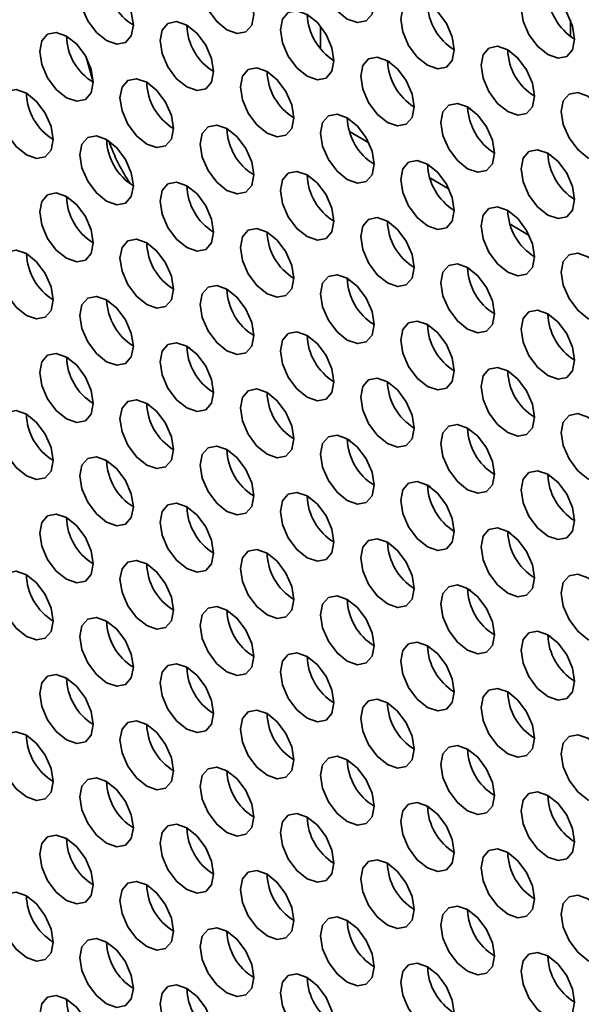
# Model space of a CAD drawing. Header units: millimetres. Extents: x 2 to 1120, y -2 to 861.
# Tile 131 of 226: x 763.18 to 768.13, y 625.87 to 634.55. Entities that reach past the tile are written whole.
import ezdxf

# ---------------------------------------------------------------- set-up
doc = ezdxf.new("R2010")
doc.units = ezdxf.units.MM

msp = doc.modelspace()

# ---------------------------------------------------------------- linework, layer by layer
at = {"color": 8, "linetype": 'Continuous', "lineweight": 35}
msp.add_line((768.0369, 634.4015), (768.0369, 634.5458), dxfattribs=at)
at = {"color": 7, "linetype": 'Continuous', "lineweight": 35}
for p, q in [((765.8355, 634.29), (765.8355, 634.4893)), ((763.7729, 634.2092), (763.83, 633.9959)), ((766.4247, 634.184), (766.4502, 634.1693)), ((767.1318, 633.7758), (767.1573, 633.7611)), ((766.0914, 633.5599), (766.2607, 633.4622)), ((767.8389, 633.3676), (767.8644, 633.3529)), ((766.7985, 633.1517), (766.9679, 633.054)), ((767.5056, 632.7435), (767.675, 632.6457)), ((763.2678, 632.4682), (763.2427, 632.4827)), ((766.0719, 632.2444), (766.0865, 632.2573)), ((763.9749, 632.06), (763.9498, 632.0745)), ((764.6821, 631.6518), (764.657, 631.6662)), ((763.5963, 631.571), (763.6204, 631.5571)), ((765.3892, 631.2436), (765.3641, 631.258)), ((764.3034, 631.1628), (764.3275, 631.1489)), ((766.0963, 630.8354), (766.0712, 630.8498)), ((765.0105, 630.7546), (765.0347, 630.7407)), ((766.8034, 630.4271), (766.7783, 630.4416)), ((765.7176, 630.3464), (765.7418, 630.3324)), ((767.5105, 630.0189), (767.4854, 630.0334)), ((766.4247, 629.9382), (766.4489, 629.9242)), ((767.1318, 629.53), (767.156, 629.516)), ((767.8389, 629.1218), (767.8631, 629.1078))]:
    msp.add_line(p, q, dxfattribs=at)
at = {"color": 7, "linetype": 'Continuous', "lineweight": 35, "flags": 128}
for points in [[(766.3069, 634.6892), (766.2889, 634.8037), (766.2378, 634.9215), (766.1614, 635.0246), (766.0712, 635.0974), (765.981, 635.1288), (765.9045, 635.1139), (765.8534, 635.0551), (765.8355, 634.9613), (765.8534, 634.8468), (765.9045, 634.729), (765.981, 634.6258), (766.0712, 634.553), (766.1614, 634.5217), (766.2378, 634.5365), (766.2889, 634.5954), (766.3069, 634.6892)], [(765.2462, 634.5938), (765.2283, 634.7083), (765.1772, 634.8261), (765.1007, 634.9293), (765.0105, 635.002), (764.9203, 635.0334), (764.8438, 635.0185), (764.7927, 634.9597), (764.7748, 634.8659), (764.7927, 634.7514), (764.8438, 634.6336), (764.9203, 634.5305), (765.0105, 634.4577), (765.1007, 634.4263), (765.1772, 634.4412), (765.2283, 634.5), (765.2462, 634.5938)], [(764.1855, 634.4984), (764.1676, 634.6129), (764.1165, 634.7307), (764.04, 634.8339), (763.9498, 634.9067), (763.8596, 634.938), (763.7832, 634.9232), (763.7321, 634.8644), (763.7141, 634.7706), (763.7321, 634.656), (763.7832, 634.5383), (763.8596, 634.4351), (763.9498, 634.3623), (764.04, 634.331), (764.1165, 634.3458), (764.1676, 634.4046), (764.1855, 634.4984)], [(768.0746, 634.3763), (768.0567, 634.4908), (768.0056, 634.6086), (767.9291, 634.7118), (767.8389, 634.7846), (767.7487, 634.8159), (767.6723, 634.8011), (767.6212, 634.7423), (767.6032, 634.6484), (767.6212, 634.5339), (767.6723, 634.4161), (767.7487, 634.313), (767.8389, 634.2402), (767.9291, 634.2088), (768.0056, 634.2237), (768.0567, 634.2825), (768.0746, 634.3763)], [(767.014, 634.281), (766.996, 634.3955), (766.9449, 634.5133), (766.8685, 634.6164), (766.7783, 634.6892), (766.6881, 634.7206), (766.6116, 634.7057), (766.5605, 634.6469), (766.5426, 634.5531), (766.5605, 634.4386), (766.6116, 634.3208), (766.6881, 634.2176), (766.7783, 634.1448), (766.8685, 634.1135), (766.9449, 634.1283), (766.996, 634.1871), (767.014, 634.281)], [(765.9533, 634.1856), (765.9354, 634.3001), (765.8843, 634.4179), (765.8078, 634.521), (765.7176, 634.5938), (765.6274, 634.6252), (765.5509, 634.6103), (765.4998, 634.5515), (765.4819, 634.4577), (765.4998, 634.3432), (765.5509, 634.2254), (765.6274, 634.1223), (765.7176, 634.0495), (765.8078, 634.0181), (765.8843, 634.033), (765.9354, 634.0918), (765.9533, 634.1856)], [(764.8926, 634.0902), (764.8747, 634.2047), (764.8236, 634.3225), (764.7471, 634.4257), (764.6569, 634.4985), (764.5667, 634.5298), (764.4903, 634.515), (764.4392, 634.4562), (764.4212, 634.3624), (764.4392, 634.2478), (764.4903, 634.13), (764.5667, 634.0269), (764.6569, 633.9541), (764.7471, 633.9228), (764.8236, 633.9376), (764.8747, 633.9964), (764.8926, 634.0902)], [(763.832, 633.9949), (763.814, 634.1094), (763.763, 634.2272), (763.6865, 634.3303), (763.5963, 634.4031), (763.5061, 634.4345), (763.4296, 634.4196), (763.3785, 634.3608), (763.3606, 634.267), (763.3785, 634.1525), (763.4296, 634.0347), (763.5061, 633.9315), (763.5963, 633.8588), (763.6865, 633.8274), (763.763, 633.8423), (763.814, 633.9011), (763.832, 633.9949)], [(767.7211, 633.8727), (767.7031, 633.9873), (767.652, 634.1051), (767.5756, 634.2082), (767.4854, 634.281), (767.3952, 634.3123), (767.3187, 634.2975), (767.2676, 634.2387), (767.2497, 634.1449), (767.2676, 634.0304), (767.3187, 633.9126), (767.3952, 633.8094), (767.4854, 633.7366), (767.5756, 633.7053), (767.652, 633.7201), (767.7031, 633.7789), (767.7211, 633.8727)], [(766.6604, 633.7774), (766.6425, 633.8919), (766.5914, 634.0097), (766.5149, 634.1128), (766.4247, 634.1856), (766.3345, 634.217), (766.258, 634.2021), (766.207, 634.1433), (766.189, 634.0495), (766.207, 633.935), (766.258, 633.8172), (766.3345, 633.7141), (766.4247, 633.6413), (766.5149, 633.6099), (766.5914, 633.6248), (766.6425, 633.6836), (766.6604, 633.7774)], [(765.5998, 633.682), (765.5818, 633.7965), (765.5307, 633.9143), (765.4543, 634.0175), (765.3641, 634.0903), (765.2739, 634.1216), (765.1974, 634.1068), (765.1463, 634.048), (765.1284, 633.9542), (765.1463, 633.8396), (765.1974, 633.7218), (765.2739, 633.6187), (765.3641, 633.5459), (765.4543, 633.5146), (765.5307, 633.5294), (765.5818, 633.5882), (765.5998, 633.682)], [(764.5391, 633.5867), (764.5212, 633.7012), (764.4701, 633.819), (764.3936, 633.9221), (764.3034, 633.9949), (764.2132, 634.0263), (764.1367, 634.0114), (764.0856, 633.9526), (764.0677, 633.8588), (764.0856, 633.7443), (764.1367, 633.6265), (764.2132, 633.5233), (764.3034, 633.4505), (764.3936, 633.4192), (764.4701, 633.4341), (764.5212, 633.4929), (764.5391, 633.5867)], [(763.4784, 633.4913), (763.4605, 633.6058), (763.4094, 633.7236), (763.3329, 633.8268), (763.2427, 633.8995), (763.1525, 633.9309), (763.0761, 633.916), (763.025, 633.8572), (763.007, 633.7634), (763.025, 633.6489), (763.0761, 633.5311), (763.1525, 633.428), (763.2427, 633.3552), (763.3329, 633.3238), (763.4094, 633.3387), (763.4605, 633.3975), (763.4784, 633.4913)], [(768.4282, 633.4645), (768.4102, 633.5791), (768.3591, 633.6969), (768.2827, 633.8), (768.1925, 633.8728), (768.1023, 633.9041), (768.0258, 633.8893), (767.9747, 633.8305), (767.9568, 633.7367), (767.9747, 633.6222), (768.0258, 633.5044), (768.1023, 633.4012), (768.1925, 633.3284), (768.2827, 633.2971), (768.3591, 633.3119), (768.4102, 633.3707), (768.4282, 633.4645)], [(767.3675, 633.3692), (767.3496, 633.4837), (767.2985, 633.6015), (767.222, 633.7046), (767.1318, 633.7774), (767.0416, 633.8088), (766.9652, 633.7939), (766.9141, 633.7351), (766.8961, 633.6413), (766.9141, 633.5268), (766.9652, 633.409), (767.0416, 633.3059), (767.1318, 633.2331), (767.222, 633.2017), (767.2985, 633.2166), (767.3496, 633.2754), (767.3675, 633.3692)], [(766.3069, 633.2738), (766.2889, 633.3883), (766.2378, 633.5061), (766.1614, 633.6093), (766.0712, 633.6821), (765.981, 633.7134), (765.9045, 633.6986), (765.8534, 633.6398), (765.8355, 633.546), (765.8534, 633.4314), (765.9045, 633.3136), (765.981, 633.2105), (766.0712, 633.1377), (766.1614, 633.1064), (766.2378, 633.1212), (766.2889, 633.18), (766.3069, 633.2738)], [(765.2462, 633.1785), (765.2283, 633.293), (765.1772, 633.4108), (765.1007, 633.5139), (765.0105, 633.5867), (764.9203, 633.6181), (764.8438, 633.6032), (764.7927, 633.5444), (764.7748, 633.4506), (764.7927, 633.3361), (764.8438, 633.2183), (764.9203, 633.1151), (765.0105, 633.0423), (765.1007, 633.011), (765.1772, 633.0258), (765.2283, 633.0847), (765.2462, 633.1785)], [(764.1855, 633.0831), (764.1676, 633.1976), (764.1165, 633.3154), (764.04, 633.4186), (763.9498, 633.4913), (763.8596, 633.5227), (763.7832, 633.5078), (763.7321, 633.449), (763.7141, 633.3552), (763.7321, 633.2407), (763.7832, 633.1229), (763.8596, 633.0198), (763.9498, 632.947), (764.04, 632.9156), (764.1165, 632.9305), (764.1676, 632.9893), (764.1855, 633.0831)], [(768.0746, 632.961), (768.0567, 633.0755), (768.0056, 633.1933), (767.9291, 633.2964), (767.8389, 633.3692), (767.7487, 633.4006), (767.6723, 633.3857), (767.6212, 633.3269), (767.6032, 633.2331), (767.6212, 633.1186), (767.6723, 633.0008), (767.7487, 632.8977), (767.8389, 632.8249), (767.9291, 632.7935), (768.0056, 632.8084), (768.0567, 632.8672), (768.0746, 632.961)], [(767.014, 632.8656), (766.996, 632.9801), (766.9449, 633.0979), (766.8685, 633.2011), (766.7783, 633.2739), (766.6881, 633.3052), (766.6116, 633.2904), (766.5605, 633.2316), (766.5426, 633.1377), (766.5605, 633.0232), (766.6116, 632.9054), (766.6881, 632.8023), (766.7783, 632.7295), (766.8685, 632.6981), (766.9449, 632.713), (766.996, 632.7718), (767.014, 632.8656)], [(765.9533, 632.7703), (765.9354, 632.8848), (765.8843, 633.0026), (765.8078, 633.1057), (765.7176, 633.1785), (765.6274, 633.2099), (765.5509, 633.195), (765.4998, 633.1362), (765.4819, 633.0424), (765.4998, 632.9279), (765.5509, 632.8101), (765.6274, 632.7069), (765.7176, 632.6341), (765.8078, 632.6028), (765.8843, 632.6176), (765.9354, 632.6764), (765.9533, 632.7703)], [(764.8926, 632.6749), (764.8747, 632.7894), (764.8236, 632.9072), (764.7471, 633.0103), (764.6569, 633.0831), (764.5667, 633.1145), (764.4903, 633.0996), (764.4392, 633.0408), (764.4212, 632.947), (764.4392, 632.8325), (764.4903, 632.7147), (764.5667, 632.6116), (764.6569, 632.5388), (764.7471, 632.5074), (764.8236, 632.5223), (764.8747, 632.5811), (764.8926, 632.6749)], [(763.832, 632.5795), (763.814, 632.694), (763.763, 632.8118), (763.6865, 632.915), (763.5963, 632.9878), (763.5061, 633.0191), (763.4296, 633.0043), (763.3785, 632.9455), (763.3606, 632.8517), (763.3785, 632.7371), (763.4296, 632.6193), (763.5061, 632.5162), (763.5963, 632.4434), (763.6865, 632.4121), (763.763, 632.4269), (763.814, 632.4857), (763.832, 632.5795)], [(767.7211, 632.4574), (767.7031, 632.5719), (767.652, 632.6897), (767.5756, 632.7929), (767.4854, 632.8657), (767.3952, 632.897), (767.3187, 632.8822), (767.2676, 632.8233), (767.2497, 632.7295), (767.2676, 632.615), (767.3187, 632.4972), (767.3952, 632.3941), (767.4854, 632.3213), (767.5756, 632.2899), (767.652, 632.3048), (767.7031, 632.3636), (767.7211, 632.4574)], [(766.6604, 632.362), (766.6425, 632.4766), (766.5914, 632.5944), (766.5149, 632.6975), (766.4247, 632.7703), (766.3345, 632.8016), (766.258, 632.7868), (766.207, 632.728), (766.189, 632.6342), (766.207, 632.5197), (766.258, 632.4019), (766.3345, 632.2987), (766.4247, 632.2259), (766.5149, 632.1946), (766.5914, 632.2094), (766.6425, 632.2682), (766.6604, 632.362)], [(765.5998, 632.2667), (765.5818, 632.3812), (765.5307, 632.499), (765.4543, 632.6021), (765.3641, 632.6749), (765.2739, 632.7063), (765.1974, 632.6914), (765.1463, 632.6326), (765.1284, 632.5388), (765.1463, 632.4243), (765.1974, 632.3065), (765.2739, 632.2034), (765.3641, 632.1306), (765.4543, 632.0992), (765.5307, 632.1141), (765.5818, 632.1729), (765.5998, 632.2667)], [(764.5391, 632.1713), (764.5212, 632.2858), (764.4701, 632.4036), (764.3936, 632.5068), (764.3034, 632.5796), (764.2132, 632.6109), (764.1367, 632.5961), (764.0856, 632.5373), (764.0677, 632.4435), (764.0856, 632.3289), (764.1367, 632.2111), (764.2132, 632.108), (764.3034, 632.0352), (764.3936, 632.0039), (764.4701, 632.0187), (764.5212, 632.0775), (764.5391, 632.1713)], [(763.4784, 632.076), (763.4605, 632.1905), (763.4094, 632.3083), (763.3329, 632.4114), (763.2427, 632.4842), (763.1525, 632.5156), (763.0761, 632.5007), (763.025, 632.4419), (763.007, 632.3481), (763.025, 632.2336), (763.0761, 632.1158), (763.1525, 632.0126), (763.2427, 631.9398), (763.3329, 631.9085), (763.4094, 631.9234), (763.4605, 631.9822), (763.4784, 632.076)], [(768.4282, 632.0492), (768.4102, 632.1637), (768.3591, 632.2815), (768.2827, 632.3847), (768.1925, 632.4575), (768.1023, 632.4888), (768.0258, 632.4739), (767.9747, 632.4151), (767.9568, 632.3213), (767.9747, 632.2068), (768.0258, 632.089), (768.1023, 631.9859), (768.1925, 631.9131), (768.2827, 631.8817), (768.3591, 631.8966), (768.4102, 631.9554), (768.4282, 632.0492)], [(767.3675, 631.9538), (767.3496, 632.0684), (767.2985, 632.1862), (767.222, 632.2893), (767.1318, 632.3621), (767.0416, 632.3934), (766.9652, 632.3786), (766.9141, 632.3198), (766.8961, 632.226), (766.9141, 632.1115), (766.9652, 631.9937), (767.0416, 631.8905), (767.1318, 631.8177), (767.222, 631.7864), (767.2985, 631.8012), (767.3496, 631.86), (767.3675, 631.9538)], [(766.3069, 631.8585), (766.2889, 631.973), (766.2378, 632.0908), (766.1614, 632.1939), (766.0712, 632.2667), (765.981, 632.2981), (765.9045, 632.2832), (765.8534, 632.2244), (765.8355, 632.1306), (765.8534, 632.0161), (765.9045, 631.8983), (765.981, 631.7952), (766.0712, 631.7224), (766.1614, 631.691), (766.2378, 631.7059), (766.2889, 631.7647), (766.3069, 631.8585)], [(765.2462, 631.7631), (765.2283, 631.8776), (765.1772, 631.9954), (765.1007, 632.0986), (765.0105, 632.1714), (764.9203, 632.2027), (764.8438, 632.1879), (764.7927, 632.1291), (764.7748, 632.0353), (764.7927, 631.9207), (764.8438, 631.8029), (764.9203, 631.6998), (765.0105, 631.627), (765.1007, 631.5957), (765.1772, 631.6105), (765.2283, 631.6693), (765.2462, 631.7631)], [(764.1855, 631.6678), (764.1676, 631.7823), (764.1165, 631.9001), (764.04, 632.0032), (763.9498, 632.076), (763.8596, 632.1074), (763.7832, 632.0925), (763.7321, 632.0337), (763.7141, 631.9399), (763.7321, 631.8254), (763.7832, 631.7076), (763.8596, 631.6044), (763.9498, 631.5316), (764.04, 631.5003), (764.1165, 631.5151), (764.1676, 631.574), (764.1855, 631.6678)], [(768.0746, 631.5456), (768.0567, 631.6602), (768.0056, 631.778), (767.9291, 631.8811), (767.8389, 631.9539), (767.7487, 631.9852), (767.6723, 631.9704), (767.6212, 631.9116), (767.6032, 631.8178), (767.6212, 631.7033), (767.6723, 631.5855), (767.7487, 631.4823), (767.8389, 631.4095), (767.9291, 631.3782), (768.0056, 631.393), (768.0567, 631.4518), (768.0746, 631.5456)], [(767.014, 631.4503), (766.996, 631.5648), (766.9449, 631.6826), (766.8685, 631.7857), (766.7783, 631.8585), (766.6881, 631.8899), (766.6116, 631.875), (766.5605, 631.8162), (766.5426, 631.7224), (766.5605, 631.6079), (766.6116, 631.4901), (766.6881, 631.387), (766.7783, 631.3142), (766.8685, 631.2828), (766.9449, 631.2977), (766.996, 631.3565), (767.014, 631.4503)], [(765.9533, 631.3549), (765.9354, 631.4694), (765.8843, 631.5872), (765.8078, 631.6904), (765.7176, 631.7632), (765.6274, 631.7945), (765.5509, 631.7797), (765.4998, 631.7209), (765.4819, 631.627), (765.4998, 631.5125), (765.5509, 631.3947), (765.6274, 631.2916), (765.7176, 631.2188), (765.8078, 631.1874), (765.8843, 631.2023), (765.9354, 631.2611), (765.9533, 631.3549)], [(764.8926, 631.2596), (764.8747, 631.3741), (764.8236, 631.4919), (764.7471, 631.595), (764.6569, 631.6678), (764.5667, 631.6992), (764.4903, 631.6843), (764.4392, 631.6255), (764.4212, 631.5317), (764.4392, 631.4172), (764.4903, 631.2994), (764.5667, 631.1962), (764.6569, 631.1234), (764.7471, 631.0921), (764.8236, 631.1069), (764.8747, 631.1657), (764.8926, 631.2596)], [(763.832, 631.1642), (763.814, 631.2787), (763.763, 631.3965), (763.6865, 631.4996), (763.5963, 631.5724), (763.5061, 631.6038), (763.4296, 631.5889), (763.3785, 631.5301), (763.3606, 631.4363), (763.3785, 631.3218), (763.4296, 631.204), (763.5061, 631.1009), (763.5963, 631.0281), (763.6865, 630.9967), (763.763, 631.0116), (763.814, 631.0704), (763.832, 631.1642)], [(767.7211, 631.0421), (767.7031, 631.1566), (767.652, 631.2744), (767.5756, 631.3775), (767.4854, 631.4503), (767.3952, 631.4817), (767.3187, 631.4668), (767.2676, 631.408), (767.2497, 631.3142), (767.2676, 631.1997), (767.3187, 631.0819), (767.3952, 630.9787), (767.4854, 630.906), (767.5756, 630.8746), (767.652, 630.8895), (767.7031, 630.9483), (767.7211, 631.0421)], [(766.6604, 630.9467), (766.6425, 631.0612), (766.5914, 631.179), (766.5149, 631.2822), (766.4247, 631.355), (766.3345, 631.3863), (766.258, 631.3715), (766.207, 631.3126), (766.189, 631.2188), (766.207, 631.1043), (766.258, 630.9865), (766.3345, 630.8834), (766.4247, 630.8106), (766.5149, 630.7792), (766.5914, 630.7941), (766.6425, 630.8529), (766.6604, 630.9467)], [(765.5998, 630.8513), (765.5818, 630.9659), (765.5307, 631.0837), (765.4543, 631.1868), (765.3641, 631.2596), (765.2739, 631.2909), (765.1974, 631.2761), (765.1463, 631.2173), (765.1284, 631.1235), (765.1463, 631.009), (765.1974, 630.8912), (765.2739, 630.788), (765.3641, 630.7152), (765.4543, 630.6839), (765.5307, 630.6987), (765.5818, 630.7575), (765.5998, 630.8513)], [(764.5391, 630.756), (764.5212, 630.8705), (764.4701, 630.9883), (764.3936, 631.0914), (764.3034, 631.1642), (764.2132, 631.1956), (764.1367, 631.1807), (764.0856, 631.1219), (764.0677, 631.0281), (764.0856, 630.9136), (764.1367, 630.7958), (764.2132, 630.6927), (764.3034, 630.6199), (764.3936, 630.5885), (764.4701, 630.6034), (764.5212, 630.6622), (764.5391, 630.756)], [(763.4784, 630.6606), (763.4605, 630.7751), (763.4094, 630.8929), (763.3329, 630.9961), (763.2427, 631.0689), (763.1525, 631.1002), (763.0761, 631.0854), (763.025, 631.0266), (763.007, 630.9328), (763.025, 630.8182), (763.0761, 630.7004), (763.1525, 630.5973), (763.2427, 630.5245), (763.3329, 630.4932), (763.4094, 630.508), (763.4605, 630.5668), (763.4784, 630.6606)], [(768.4282, 630.6339), (768.4102, 630.7484), (768.3591, 630.8662), (768.2827, 630.9693), (768.1925, 631.0421), (768.1023, 631.0735), (768.0258, 631.0586), (767.9747, 630.9998), (767.9568, 630.906), (767.9747, 630.7915), (768.0258, 630.6737), (768.1023, 630.5705), (768.1925, 630.4978), (768.2827, 630.4664), (768.3591, 630.4813), (768.4102, 630.5401), (768.4282, 630.6339)], [(767.3675, 630.5385), (767.3496, 630.653), (767.2985, 630.7708), (767.222, 630.874), (767.1318, 630.9468), (767.0416, 630.9781), (766.9652, 630.9632), (766.9141, 630.9044), (766.8961, 630.8106), (766.9141, 630.6961), (766.9652, 630.5783), (767.0416, 630.4752), (767.1318, 630.4024), (767.222, 630.371), (767.2985, 630.3859), (767.3496, 630.4447), (767.3675, 630.5385)], [(766.3069, 630.4431), (766.2889, 630.5577), (766.2378, 630.6755), (766.1614, 630.7786), (766.0712, 630.8514), (765.981, 630.8827), (765.9045, 630.8679), (765.8534, 630.8091), (765.8355, 630.7153), (765.8534, 630.6008), (765.9045, 630.483), (765.981, 630.3798), (766.0712, 630.307), (766.1614, 630.2757), (766.2378, 630.2905), (766.2889, 630.3493), (766.3069, 630.4431)], [(765.2462, 630.3478), (765.2283, 630.4623), (765.1772, 630.5801), (765.1007, 630.6832), (765.0105, 630.756), (764.9203, 630.7874), (764.8438, 630.7725), (764.7927, 630.7137), (764.7748, 630.6199), (764.7927, 630.5054), (764.8438, 630.3876), (764.9203, 630.2845), (765.0105, 630.2117), (765.1007, 630.1803), (765.1772, 630.1952), (765.2283, 630.254), (765.2462, 630.3478)], [(764.1855, 630.2524), (764.1676, 630.3669), (764.1165, 630.4847), (764.04, 630.5879), (763.9498, 630.6607), (763.8596, 630.692), (763.7832, 630.6772), (763.7321, 630.6184), (763.7141, 630.5246), (763.7321, 630.41), (763.7832, 630.2922), (763.8596, 630.1891), (763.9498, 630.1163), (764.04, 630.085), (764.1165, 630.0998), (764.1676, 630.1586), (764.1855, 630.2524)], [(768.0746, 630.1303), (768.0567, 630.2448), (768.0056, 630.3626), (767.9291, 630.4658), (767.8389, 630.5385), (767.7487, 630.5699), (767.6723, 630.555), (767.6212, 630.4962), (767.6032, 630.4024), (767.6212, 630.2879), (767.6723, 630.1701), (767.7487, 630.067), (767.8389, 629.9942), (767.9291, 629.9628), (768.0056, 629.9777), (768.0567, 630.0365), (768.0746, 630.1303)], [(767.014, 630.0349), (766.996, 630.1495), (766.9449, 630.2673), (766.8685, 630.3704), (766.7783, 630.4432), (766.6881, 630.4745), (766.6116, 630.4597), (766.5605, 630.4009), (766.5426, 630.3071), (766.5605, 630.1926), (766.6116, 630.0748), (766.6881, 629.9716), (766.7783, 629.8988), (766.8685, 629.8675), (766.9449, 629.8823), (766.996, 629.9411), (767.014, 630.0349)], [(765.9533, 629.9396), (765.9354, 630.0541), (765.8843, 630.1719), (765.8078, 630.275), (765.7176, 630.3478), (765.6274, 630.3792), (765.5509, 630.3643), (765.4998, 630.3055), (765.4819, 630.2117), (765.4998, 630.0972), (765.5509, 629.9794), (765.6274, 629.8763), (765.7176, 629.8035), (765.8078, 629.7721), (765.8843, 629.787), (765.9354, 629.8458), (765.9533, 629.9396)], [(764.8926, 629.8442), (764.8747, 629.9587), (764.8236, 630.0765), (764.7471, 630.1797), (764.6569, 630.2525), (764.5667, 630.2838), (764.4903, 630.269), (764.4392, 630.2102), (764.4212, 630.1163), (764.4392, 630.0018), (764.4903, 629.884), (764.5667, 629.7809), (764.6569, 629.7081), (764.7471, 629.6767), (764.8236, 629.6916), (764.8747, 629.7504), (764.8926, 629.8442)], [(763.832, 629.7489), (763.814, 629.8634), (763.763, 629.9812), (763.6865, 630.0843), (763.5963, 630.1571), (763.5061, 630.1885), (763.4296, 630.1736), (763.3785, 630.1148), (763.3606, 630.021), (763.3785, 629.9065), (763.4296, 629.7887), (763.5061, 629.6855), (763.5963, 629.6127), (763.6865, 629.5814), (763.763, 629.5962), (763.814, 629.655), (763.832, 629.7489)], [(767.7211, 629.6267), (767.7031, 629.7413), (767.652, 629.859), (767.5756, 629.9622), (767.4854, 630.035), (767.3952, 630.0663), (767.3187, 630.0515), (767.2676, 629.9927), (767.2497, 629.8989), (767.2676, 629.7844), (767.3187, 629.6666), (767.3952, 629.5634), (767.4854, 629.4906), (767.5756, 629.4593), (767.652, 629.4741), (767.7031, 629.5329), (767.7211, 629.6267)], [(766.6604, 629.5314), (766.6425, 629.6459), (766.5914, 629.7637), (766.5149, 629.8668), (766.4247, 629.9396), (766.3345, 629.971), (766.258, 629.9561), (766.207, 629.8973), (766.189, 629.8035), (766.207, 629.689), (766.258, 629.5712), (766.3345, 629.468), (766.4247, 629.3953), (766.5149, 629.3639), (766.5914, 629.3788), (766.6425, 629.4376), (766.6604, 629.5314)], [(765.5998, 629.436), (765.5818, 629.5505), (765.5307, 629.6683), (765.4543, 629.7715), (765.3641, 629.8443), (765.2739, 629.8756), (765.1974, 629.8608), (765.1463, 629.8019), (765.1284, 629.7081), (765.1463, 629.5936), (765.1974, 629.4758), (765.2739, 629.3727), (765.3641, 629.2999), (765.4543, 629.2685), (765.5307, 629.2834), (765.5818, 629.3422), (765.5998, 629.436)], [(764.5391, 629.3406), (764.5212, 629.4552), (764.4701, 629.573), (764.3936, 629.6761), (764.3034, 629.7489), (764.2132, 629.7802), (764.1367, 629.7654), (764.0856, 629.7066), (764.0677, 629.6128), (764.0856, 629.4983), (764.1367, 629.3805), (764.2132, 629.2773), (764.3034, 629.2045), (764.3936, 629.1732), (764.4701, 629.188), (764.5212, 629.2468), (764.5391, 629.3406)], [(763.4784, 629.2453), (763.4605, 629.3598), (763.4094, 629.4776), (763.3329, 629.5807), (763.2427, 629.6535), (763.1525, 629.6849), (763.0761, 629.67), (763.025, 629.6112), (763.007, 629.5174), (763.025, 629.4029), (763.0761, 629.2851), (763.1525, 629.182), (763.2427, 629.1092), (763.3329, 629.0778), (763.4094, 629.0927), (763.4605, 629.1515), (763.4784, 629.2453)], [(768.4282, 629.2185), (768.4102, 629.333), (768.3591, 629.4508), (768.2827, 629.554), (768.1925, 629.6268), (768.1023, 629.6581), (768.0258, 629.6433), (767.9747, 629.5845), (767.9568, 629.4907), (767.9747, 629.3762), (768.0258, 629.2584), (768.1023, 629.1552), (768.1925, 629.0824), (768.2827, 629.0511), (768.3591, 629.0659), (768.4102, 629.1247), (768.4282, 629.2185)], [(767.3675, 629.1232), (767.3496, 629.2377), (767.2985, 629.3555), (767.222, 629.4586), (767.1318, 629.5314), (767.0416, 629.5628), (766.9652, 629.5479), (766.9141, 629.4891), (766.8961, 629.3953), (766.9141, 629.2808), (766.9652, 629.163), (767.0416, 629.0598), (767.1318, 628.9871), (767.222, 628.9557), (767.2985, 628.9706), (767.3496, 629.0294), (767.3675, 629.1232)], [(766.3069, 629.0278), (766.2889, 629.1423), (766.2378, 629.2601), (766.1614, 629.3633), (766.0712, 629.4361), (765.981, 629.4674), (765.9045, 629.4525), (765.8534, 629.3937), (765.8355, 629.2999), (765.8534, 629.1854), (765.9045, 629.0676), (765.981, 628.9645), (766.0712, 628.8917), (766.1614, 628.8603), (766.2378, 628.8752), (766.2889, 628.934), (766.3069, 629.0278)], [(765.2462, 628.9324), (765.2283, 629.047), (765.1772, 629.1648), (765.1007, 629.2679), (765.0105, 629.3407), (764.9203, 629.372), (764.8438, 629.3572), (764.7927, 629.2984), (764.7748, 629.2046), (764.7927, 629.0901), (764.8438, 628.9723), (764.9203, 628.8691), (765.0105, 628.7963), (765.1007, 628.765), (765.1772, 628.7798), (765.2283, 628.8386), (765.2462, 628.9324)], [(764.1855, 628.8371), (764.1676, 628.9516), (764.1165, 629.0694), (764.04, 629.1725), (763.9498, 629.2453), (763.8596, 629.2767), (763.7832, 629.2618), (763.7321, 629.203), (763.7141, 629.1092), (763.7321, 628.9947), (763.7832, 628.8769), (763.8596, 628.7738), (763.9498, 628.701), (764.04, 628.6696), (764.1165, 628.6845), (764.1676, 628.7433), (764.1855, 628.8371)], [(768.0746, 628.715), (768.0567, 628.8295), (768.0056, 628.9473), (767.9291, 629.0504), (767.8389, 629.1232), (767.7487, 629.1546), (767.6723, 629.1397), (767.6212, 629.0809), (767.6032, 628.9871), (767.6212, 628.8726), (767.6723, 628.7548), (767.7487, 628.6516), (767.8389, 628.5789), (767.9291, 628.5475), (768.0056, 628.5624), (768.0567, 628.6212), (768.0746, 628.715)], [(767.014, 628.6196), (766.996, 628.7341), (766.9449, 628.8519), (766.8685, 628.9551), (766.7783, 629.0278), (766.6881, 629.0592), (766.6116, 629.0443), (766.5605, 628.9855), (766.5426, 628.8917), (766.5605, 628.7772), (766.6116, 628.6594), (766.6881, 628.5563), (766.7783, 628.4835), (766.8685, 628.4521), (766.9449, 628.467), (766.996, 628.5258), (767.014, 628.6196)], [(765.9533, 628.5242), (765.9354, 628.6388), (765.8843, 628.7566), (765.8078, 628.8597), (765.7176, 628.9325), (765.6274, 628.9638), (765.5509, 628.949), (765.4998, 628.8902), (765.4819, 628.7964), (765.4998, 628.6819), (765.5509, 628.5641), (765.6274, 628.4609), (765.7176, 628.3881), (765.8078, 628.3568), (765.8843, 628.3716), (765.9354, 628.4304), (765.9533, 628.5242)], [(764.8926, 628.4289), (764.8747, 628.5434), (764.8236, 628.6612), (764.7471, 628.7643), (764.6569, 628.8371), (764.5667, 628.8685), (764.4903, 628.8536), (764.4392, 628.7948), (764.4212, 628.701), (764.4392, 628.5865), (764.4903, 628.4687), (764.5667, 628.3656), (764.6569, 628.2928), (764.7471, 628.2614), (764.8236, 628.2763), (764.8747, 628.3351), (764.8926, 628.4289)], [(763.832, 628.3335), (763.814, 628.448), (763.763, 628.5658), (763.6865, 628.669), (763.5963, 628.7418), (763.5061, 628.7731), (763.4296, 628.7583), (763.3785, 628.6995), (763.3606, 628.6056), (763.3785, 628.4911), (763.4296, 628.3733), (763.5061, 628.2702), (763.5963, 628.1974), (763.6865, 628.166), (763.763, 628.1809), (763.814, 628.2397), (763.832, 628.3335)], [(767.7211, 628.2114), (767.7031, 628.3259), (767.652, 628.4437), (767.5756, 628.5469), (767.4854, 628.6196), (767.3952, 628.651), (767.3187, 628.6361), (767.2676, 628.5773), (767.2497, 628.4835), (767.2676, 628.369), (767.3187, 628.2512), (767.3952, 628.1481), (767.4854, 628.0753), (767.5756, 628.0439), (767.652, 628.0588), (767.7031, 628.1176), (767.7211, 628.2114)], [(766.6604, 628.116), (766.6425, 628.2306), (766.5914, 628.3483), (766.5149, 628.4515), (766.4247, 628.5243), (766.3345, 628.5556), (766.258, 628.5408), (766.207, 628.482), (766.189, 628.3882), (766.207, 628.2737), (766.258, 628.1559), (766.3345, 628.0527), (766.4247, 627.9799), (766.5149, 627.9486), (766.5914, 627.9634), (766.6425, 628.0222), (766.6604, 628.116)], [(765.5998, 628.0207), (765.5818, 628.1352), (765.5307, 628.253), (765.4543, 628.3561), (765.3641, 628.4289), (765.2739, 628.4603), (765.1974, 628.4454), (765.1463, 628.3866), (765.1284, 628.2928), (765.1463, 628.1783), (765.1974, 628.0605), (765.2739, 627.9573), (765.3641, 627.8846), (765.4543, 627.8532), (765.5307, 627.8681), (765.5818, 627.9269), (765.5998, 628.0207)], [(764.5391, 627.9253), (764.5212, 628.0398), (764.4701, 628.1576), (764.3936, 628.2608), (764.3034, 628.3336), (764.2132, 628.3649), (764.1367, 628.3501), (764.0856, 628.2912), (764.0677, 628.1974), (764.0856, 628.0829), (764.1367, 627.9651), (764.2132, 627.862), (764.3034, 627.7892), (764.3936, 627.7578), (764.4701, 627.7727), (764.5212, 627.8315), (764.5391, 627.9253)], [(763.4784, 627.8299), (763.4605, 627.9445), (763.4094, 628.0623), (763.3329, 628.1654), (763.2427, 628.2382), (763.1525, 628.2695), (763.0761, 628.2547), (763.025, 628.1959), (763.007, 628.1021), (763.025, 627.9876), (763.0761, 627.8698), (763.1525, 627.7666), (763.2427, 627.6938), (763.3329, 627.6625), (763.4094, 627.6773), (763.4605, 627.7361), (763.4784, 627.8299)], [(768.4282, 627.8032), (768.4102, 627.9177), (768.3591, 628.0355), (768.2827, 628.1387), (768.1925, 628.2114), (768.1023, 628.2428), (768.0258, 628.2279), (767.9747, 628.1691), (767.9568, 628.0753), (767.9747, 627.9608), (768.0258, 627.843), (768.1023, 627.7399), (768.1925, 627.6671), (768.2827, 627.6357), (768.3591, 627.6506), (768.4102, 627.7094), (768.4282, 627.8032)], [(767.3675, 627.7078), (767.3496, 627.8223), (767.2985, 627.9401), (767.222, 628.0433), (767.1318, 628.1161), (767.0416, 628.1474), (766.9652, 628.1326), (766.9141, 628.0738), (766.8961, 627.98), (766.9141, 627.8655), (766.9652, 627.7477), (767.0416, 627.6445), (767.1318, 627.5717), (767.222, 627.5404), (767.2985, 627.5552), (767.3496, 627.614), (767.3675, 627.7078)], [(766.3069, 627.6125), (766.2889, 627.727), (766.2378, 627.8448), (766.1614, 627.9479), (766.0712, 628.0207), (765.981, 628.0521), (765.9045, 628.0372), (765.8534, 627.9784), (765.8355, 627.8846), (765.8534, 627.7701), (765.9045, 627.6523), (765.981, 627.5491), (766.0712, 627.4764), (766.1614, 627.445), (766.2378, 627.4599), (766.2889, 627.5187), (766.3069, 627.6125)], [(765.2462, 627.5171), (765.2283, 627.6316), (765.1772, 627.7494), (765.1007, 627.8526), (765.0105, 627.9254), (764.9203, 627.9567), (764.8438, 627.9418), (764.7927, 627.883), (764.7748, 627.7892), (764.7927, 627.6747), (764.8438, 627.5569), (764.9203, 627.4538), (765.0105, 627.381), (765.1007, 627.3496), (765.1772, 627.3645), (765.2283, 627.4233), (765.2462, 627.5171)], [(764.1855, 627.4217), (764.1676, 627.5363), (764.1165, 627.6541), (764.04, 627.7572), (763.9498, 627.83), (763.8596, 627.8613), (763.7832, 627.8465), (763.7321, 627.7877), (763.7141, 627.6939), (763.7321, 627.5794), (763.7832, 627.4616), (763.8596, 627.3584), (763.9498, 627.2856), (764.04, 627.2543), (764.1165, 627.2691), (764.1676, 627.3279), (764.1855, 627.4217)], [(768.0746, 627.2996), (768.0567, 627.4141), (768.0056, 627.5319), (767.9291, 627.6351), (767.8389, 627.7079), (767.7487, 627.7392), (767.6723, 627.7244), (767.6212, 627.6656), (767.6032, 627.5718), (767.6212, 627.4572), (767.6723, 627.3394), (767.7487, 627.2363), (767.8389, 627.1635), (767.9291, 627.1322), (768.0056, 627.147), (768.0567, 627.2058), (768.0746, 627.2996)], [(767.014, 627.2043), (766.996, 627.3188), (766.9449, 627.4366), (766.8685, 627.5397), (766.7783, 627.6125), (766.6881, 627.6439), (766.6116, 627.629), (766.5605, 627.5702), (766.5426, 627.4764), (766.5605, 627.3619), (766.6116, 627.2441), (766.6881, 627.1409), (766.7783, 627.0682), (766.8685, 627.0368), (766.9449, 627.0517), (766.996, 627.1105), (767.014, 627.2043)], [(765.9533, 627.1089), (765.9354, 627.2234), (765.8843, 627.3412), (765.8078, 627.4444), (765.7176, 627.5171), (765.6274, 627.5485), (765.5509, 627.5336), (765.4998, 627.4748), (765.4819, 627.381), (765.4998, 627.2665), (765.5509, 627.1487), (765.6274, 627.0456), (765.7176, 626.9728), (765.8078, 626.9414), (765.8843, 626.9563), (765.9354, 627.0151), (765.9533, 627.1089)], [(764.8926, 627.0135), (764.8747, 627.1281), (764.8236, 627.2459), (764.7471, 627.349), (764.6569, 627.4218), (764.5667, 627.4531), (764.4903, 627.4383), (764.4392, 627.3795), (764.4212, 627.2857), (764.4392, 627.1712), (764.4903, 627.0534), (764.5667, 626.9502), (764.6569, 626.8774), (764.7471, 626.8461), (764.8236, 626.8609), (764.8747, 626.9197), (764.8926, 627.0135)], [(763.832, 626.9182), (763.814, 627.0327), (763.763, 627.1505), (763.6865, 627.2536), (763.5963, 627.3264), (763.5061, 627.3578), (763.4296, 627.3429), (763.3785, 627.2841), (763.3606, 627.1903), (763.3785, 627.0758), (763.4296, 626.958), (763.5061, 626.8549), (763.5963, 626.7821), (763.6865, 626.7507), (763.763, 626.7656), (763.814, 626.8244), (763.832, 626.9182)], [(767.7211, 626.7961), (767.7031, 626.9106), (767.652, 627.0284), (767.5756, 627.1315), (767.4854, 627.2043), (767.3952, 627.2357), (767.3187, 627.2208), (767.2676, 627.162), (767.2497, 627.0682), (767.2676, 626.9537), (767.3187, 626.8359), (767.3952, 626.7327), (767.4854, 626.6599), (767.5756, 626.6286), (767.652, 626.6435), (767.7031, 626.7023), (767.7211, 626.7961)], [(766.6604, 626.7007), (766.6425, 626.8152), (766.5914, 626.933), (766.5149, 627.0362), (766.4247, 627.1089), (766.3345, 627.1403), (766.258, 627.1254), (766.207, 627.0666), (766.189, 626.9728), (766.207, 626.8583), (766.258, 626.7405), (766.3345, 626.6374), (766.4247, 626.5646), (766.5149, 626.5332), (766.5914, 626.5481), (766.6425, 626.6069), (766.6604, 626.7007)], [(765.5998, 626.6053), (765.5818, 626.7199), (765.5307, 626.8376), (765.4543, 626.9408), (765.3641, 627.0136), (765.2739, 627.0449), (765.1974, 627.0301), (765.1463, 626.9713), (765.1284, 626.8775), (765.1463, 626.763), (765.1974, 626.6452), (765.2739, 626.542), (765.3641, 626.4692), (765.4543, 626.4379), (765.5307, 626.4527), (765.5818, 626.5115), (765.5998, 626.6053)], [(764.5391, 626.51), (764.5212, 626.6245), (764.4701, 626.7423), (764.3936, 626.8454), (764.3034, 626.9182), (764.2132, 626.9496), (764.1367, 626.9347), (764.0856, 626.8759), (764.0677, 626.7821), (764.0856, 626.6676), (764.1367, 626.5498), (764.2132, 626.4466), (764.3034, 626.3739), (764.3936, 626.3425), (764.4701, 626.3574), (764.5212, 626.4162), (764.5391, 626.51)], [(763.4784, 626.4146), (763.4605, 626.5291), (763.4094, 626.6469), (763.3329, 626.7501), (763.2427, 626.8229), (763.1525, 626.8542), (763.0761, 626.8394), (763.025, 626.7805), (763.007, 626.6867), (763.025, 626.5722), (763.0761, 626.4544), (763.1525, 626.3513), (763.2427, 626.2785), (763.3329, 626.2471), (763.4094, 626.262), (763.4605, 626.3208), (763.4784, 626.4146)], [(768.4282, 626.3879), (768.4102, 626.5024), (768.3591, 626.6202), (768.2827, 626.7233), (768.1925, 626.7961), (768.1023, 626.8275), (768.0258, 626.8126), (767.9747, 626.7538), (767.9568, 626.66), (767.9747, 626.5455), (768.0258, 626.4277), (768.1023, 626.3245), (768.1925, 626.2517), (768.2827, 626.2204), (768.3591, 626.2352), (768.4102, 626.2941), (768.4282, 626.3879)], [(767.3675, 626.2925), (767.3496, 626.407), (767.2985, 626.5248), (767.222, 626.628), (767.1318, 626.7007), (767.0416, 626.7321), (766.9652, 626.7172), (766.9141, 626.6584), (766.8961, 626.5646), (766.9141, 626.4501), (766.9652, 626.3323), (767.0416, 626.2292), (767.1318, 626.1564), (767.222, 626.125), (767.2985, 626.1399), (767.3496, 626.1987), (767.3675, 626.2925)], [(766.3069, 626.1971), (766.2889, 626.3116), (766.2378, 626.4294), (766.1614, 626.5326), (766.0712, 626.6054), (765.981, 626.6367), (765.9045, 626.6219), (765.8534, 626.5631), (765.8355, 626.4693), (765.8534, 626.3548), (765.9045, 626.237), (765.981, 626.1338), (766.0712, 626.061), (766.1614, 626.0297), (766.2378, 626.0445), (766.2889, 626.1033), (766.3069, 626.1971)], [(765.2462, 626.1018), (765.2283, 626.2163), (765.1772, 626.3341), (765.1007, 626.4372), (765.0105, 626.51), (764.9203, 626.5414), (764.8438, 626.5265), (764.7927, 626.4677), (764.7748, 626.3739), (764.7927, 626.2594), (764.8438, 626.1416), (764.9203, 626.0384), (765.0105, 625.9657), (765.1007, 625.9343), (765.1772, 625.9492), (765.2283, 626.008), (765.2462, 626.1018)], [(764.1855, 626.0064), (764.1676, 626.1209), (764.1165, 626.2387), (764.04, 626.3419), (763.9498, 626.4147), (763.8596, 626.446), (763.7832, 626.4311), (763.7321, 626.3723), (763.7141, 626.2785), (763.7321, 626.164), (763.7832, 626.0462), (763.8596, 625.9431), (763.9498, 625.8703), (764.04, 625.8389), (764.1165, 625.8538), (764.1676, 625.9126), (764.1855, 626.0064)], [(768.0746, 625.8843), (768.0567, 625.9988), (768.0056, 626.1166), (767.9291, 626.2197), (767.8389, 626.2925), (767.7487, 626.3239), (767.6723, 626.309), (767.6212, 626.2502), (767.6032, 626.1564), (767.6212, 626.0419), (767.6723, 625.9241), (767.7487, 625.821), (767.8389, 625.7482), (767.9291, 625.7168), (768.0056, 625.7317), (768.0567, 625.7905), (768.0746, 625.8843)], [(767.014, 625.7889), (766.996, 625.9034), (766.9449, 626.0212), (766.8685, 626.1244), (766.7783, 626.1972), (766.6881, 626.2285), (766.6116, 626.2137), (766.5605, 626.1549), (766.5426, 626.0611), (766.5605, 625.9465), (766.6116, 625.8287), (766.6881, 625.7256), (766.7783, 625.6528), (766.8685, 625.6215), (766.9449, 625.6363), (766.996, 625.6951), (767.014, 625.7889)], [(765.9533, 625.6936), (765.9354, 625.8081), (765.8843, 625.9259), (765.8078, 626.029), (765.7176, 626.1018), (765.6274, 626.1332), (765.5509, 626.1183), (765.4998, 626.0595), (765.4819, 625.9657), (765.4998, 625.8512), (765.5509, 625.7334), (765.6274, 625.6302), (765.7176, 625.5575), (765.8078, 625.5261), (765.8843, 625.541), (765.9354, 625.5998), (765.9533, 625.6936)], [(764.8926, 625.5982), (764.8747, 625.7127), (764.8236, 625.8305), (764.7471, 625.9337), (764.6569, 626.0064), (764.5667, 626.0378), (764.4903, 626.0229), (764.4392, 625.9641), (764.4212, 625.8703), (764.4392, 625.7558), (764.4903, 625.638), (764.5667, 625.5349), (764.6569, 625.4621), (764.7471, 625.4307), (764.8236, 625.4456), (764.8747, 625.5044), (764.8926, 625.5982)], [(763.832, 625.5028), (763.814, 625.6174), (763.763, 625.7352), (763.6865, 625.8383), (763.5963, 625.9111), (763.5061, 625.9424), (763.4296, 625.9276), (763.3785, 625.8688), (763.3606, 625.775), (763.3785, 625.6605), (763.4296, 625.5427), (763.5061, 625.4395), (763.5963, 625.3667), (763.6865, 625.3354), (763.763, 625.3502), (763.814, 625.409), (763.832, 625.5028)]]:
    msp.add_lwpolyline(points, dxfattribs=at)
at = {"color": 7, "linetype": 'Continuous', "lineweight": 35}
for centre, radius, start, end in [((764.4453, 634.9205), 0.4957, 181.60056, 238.39406), ((768.3344, 634.7984), 0.4957, 181.60056, 238.39406), ((767.2737, 634.703), 0.4957, 181.60056, 238.39406), ((766.2296, 634.6173), 0.5126, 182.80588, 237.38229), ((765.1524, 634.5123), 0.4957, 181.60056, 238.39406), ((764.0921, 634.4171), 0.496, 181.61426, 238.10798), ((767.9808, 634.2948), 0.4957, 181.60056, 238.39406), ((766.9367, 634.2091), 0.5126, 182.80588, 237.38229), ((765.8595, 634.1041), 0.4957, 181.60056, 238.39406), ((764.7989, 634.0088), 0.4957, 181.60056, 238.39406), ((763.7382, 633.9134), 0.4957, 181.60056, 238.39406), ((767.6439, 633.8009), 0.5126, 182.80588, 237.38229), ((766.5666, 633.6959), 0.4957, 181.60056, 238.39406), ((765.506, 633.6005), 0.4957, 181.60056, 238.39406), ((764.4453, 633.5052), 0.4957, 181.60056, 238.39406), ((765.4472, 633.9838), 1.5614, 198.86691, 214.52839), ((768.351, 633.3927), 0.5126, 182.80588, 237.38229), ((767.2737, 633.2877), 0.4957, 181.60056, 238.39406), ((766.2131, 633.1923), 0.4957, 181.60056, 238.39406), ((765.1524, 633.097), 0.4957, 181.60056, 238.39406), ((764.0917, 633.0016), 0.4957, 181.60056, 238.39406), ((767.9808, 632.8795), 0.4957, 181.60056, 238.39406), ((766.9202, 632.7841), 0.4957, 181.60056, 238.39406), ((765.8595, 632.6888), 0.4957, 181.60056, 238.39406), ((764.7989, 632.5934), 0.4957, 181.60056, 238.39406), ((763.7548, 632.5077), 0.5126, 182.80016, 237.38264), ((767.6273, 632.3759), 0.4957, 181.60056, 238.39406), ((766.5666, 632.2806), 0.4957, 181.60056, 238.39406), ((765.506, 632.1852), 0.4957, 181.60056, 238.39406), ((764.4619, 632.0995), 0.5126, 182.80016, 237.38264), ((768.3344, 631.9677), 0.4957, 181.60056, 238.39406), ((767.2737, 631.8724), 0.4957, 181.60056, 238.39406), ((766.2131, 631.777), 0.4957, 181.60056, 238.39406), ((765.1524, 631.6816), 0.4957, 181.60056, 238.39406), ((764.0917, 631.5863), 0.4957, 181.60056, 238.39406), ((767.9808, 631.4642), 0.4957, 181.60056, 238.39406), ((766.9202, 631.3688), 0.4957, 181.60056, 238.39406), ((765.8595, 631.2734), 0.4957, 181.60056, 238.39406), ((764.7989, 631.1781), 0.4957, 181.60056, 238.39406), ((763.7382, 631.0827), 0.4957, 181.60056, 238.39406), ((767.6273, 630.9606), 0.4957, 181.60056, 238.39406), ((766.5666, 630.8652), 0.4957, 181.60056, 238.39406), ((765.506, 630.7699), 0.4957, 181.60056, 238.39406), ((764.4453, 630.6745), 0.4957, 181.60056, 238.39406), ((768.3344, 630.5524), 0.4957, 181.60056, 238.39406), ((767.2903, 630.4667), 0.5126, 182.80016, 237.38264), ((766.2131, 630.3617), 0.4957, 181.60056, 238.39406), ((765.1524, 630.2663), 0.4957, 181.60056, 238.39406), ((764.0917, 630.1709), 0.4957, 181.60056, 238.39406), ((767.9808, 630.0488), 0.4957, 181.60056, 238.39406), ((766.9367, 629.9631), 0.5126, 182.78528, 237.38354), ((765.8595, 629.8581), 0.4957, 181.60056, 238.39406), ((764.7989, 629.7627), 0.4957, 181.60056, 238.39406), ((763.7382, 629.6674), 0.4957, 181.60056, 238.39406), ((767.6273, 629.5453), 0.4957, 181.60056, 238.39406), ((766.5666, 629.4499), 0.4957, 181.60056, 238.39406), ((765.506, 629.3545), 0.4957, 181.60056, 238.39406), ((764.4453, 629.2592), 0.4957, 181.60056, 238.39406), ((768.3344, 629.1371), 0.4957, 181.60056, 238.39406), ((767.2737, 629.0417), 0.4957, 181.60056, 238.39406), ((766.2131, 628.9463), 0.4957, 181.60056, 238.39406), ((765.1524, 628.851), 0.4957, 181.60056, 238.39406), ((764.0917, 628.7556), 0.4957, 181.60056, 238.39406), ((767.9808, 628.6335), 0.4957, 181.60056, 238.39406), ((766.9202, 628.5381), 0.4957, 181.60056, 238.39406), ((765.8595, 628.4428), 0.4957, 181.60056, 238.39406), ((764.7989, 628.3474), 0.4957, 181.60056, 238.39406), ((763.7382, 628.252), 0.4957, 181.60056, 238.39406), ((767.6273, 628.1299), 0.4957, 181.60056, 238.39406), ((766.5666, 628.0346), 0.4957, 181.60056, 238.39406), ((765.506, 627.9392), 0.4957, 181.60056, 238.39406), ((764.4453, 627.8438), 0.4957, 181.60056, 238.39406), ((768.3344, 627.7217), 0.4957, 181.60056, 238.39406), ((767.2737, 627.6264), 0.4957, 181.60056, 238.39406), ((766.2131, 627.531), 0.4957, 181.60056, 238.39406), ((765.1524, 627.4356), 0.4957, 181.60056, 238.39406), ((764.0917, 627.3403), 0.4957, 181.60056, 238.39406), ((767.9808, 627.2182), 0.4957, 181.60056, 238.39406), ((766.9202, 627.1228), 0.4957, 181.60056, 238.39406), ((765.8595, 627.0274), 0.4957, 181.60056, 238.39406), ((764.7989, 626.9321), 0.4957, 181.60056, 238.39406), ((763.7382, 626.8367), 0.4957, 181.60056, 238.39406), ((767.6273, 626.7146), 0.4957, 181.60056, 238.39406), ((766.5666, 626.6192), 0.4957, 181.60056, 238.39406), ((765.506, 626.5239), 0.4957, 181.60056, 238.39406), ((764.4453, 626.4285), 0.4957, 181.60056, 238.39406), ((768.3344, 626.3064), 0.4957, 181.60056, 238.39406), ((767.2737, 626.211), 0.4957, 181.60056, 238.39406), ((766.2131, 626.1157), 0.4957, 181.60056, 238.39406), ((765.1524, 626.0203), 0.4957, 181.60056, 238.39406), ((764.0917, 625.9249), 0.4957, 181.60056, 238.39406)]:
    msp.add_arc(centre, radius, start, end, dxfattribs=at)

doc.saveas('drawing.dxf')
